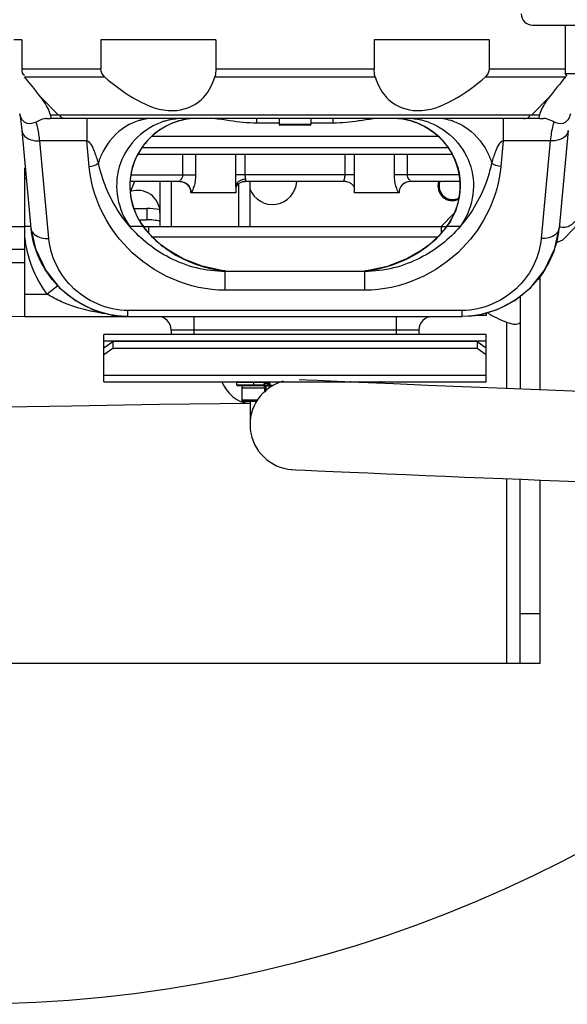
# Model space of a CAD drawing. Header units: millimetres. Extents: x 0 to 11890, y 0 to 8410.
# Tile 44 of 103: x 7133 to 7376, y 1690 to 2128. Entities that reach past the tile are written whole.
import ezdxf

# ---------------------------------------------------------------- set-up
doc = ezdxf.new("R2010")
doc.units = ezdxf.units.MM
doc.header["$LTSCALE"] = 653.95
doc.layers.get('0').update_dxf_attribs({"linetype": 'CONTINUOUS'})
for name, color, linetype in [('304103000002DXF_CONTINUOUS_LINE', 7, 'CONTINUOUS'), ('304103000004DXF_CONTINUOUS_LINE', 7, 'CONTINUOUS'), ('304103000006DXF_CONTINUOUS_LINE', 7, 'CONTINUOUS'), ('304104000045DXF_CONTINUOUS_LINE', 7, 'CONTINUOUS'), ('304105000018DXF_CONTINUOUS_LINE', 7, 'CONTINUOUS'), ('304105000020DXF_CONTINUOUS_LINE', 7, 'CONTINUOUS'), ('304105000028DXF_CONTINUOUS_LINE', 7, 'CONTINUOUS'), ('304105000047DXF_CONTINUOUS_LINE', 7, 'CONTINUOUS'), ('304109000002DXF_CONTINUOUS_LINE', 7, 'CONTINUOUS'), ('501023000027DXF_CONTINUOUS_LINE', 7, 'CONTINUOUS'), ('604006000006DXF_CONTINUOUS_LINE', 7, 'CONTINUOUS'), ('626001000001DXF_CONTINUOUS_LINE', 7, 'CONTINUOUS'), ('R50-1TANHUANDXF_CONTINUOUS_LINE', 7, 'CONTINUOUS')]:
    doc.layers.add(name, color=color, linetype=linetype)

msp = doc.modelspace()

# ---------------------------------------------------------------- linework, layer by layer
at = {"color": 2, "linetype": 'Continuous'}
msp.add_circle((7110.316, 2268.777), 578.65, dxfattribs=at)
at = {"layer": '304103000002DXF_CONTINUOUS_LINE', "color": 7, "linetype": 'Continuous'}
for p, q in [((7133.844, 2118.777), (7130.318, 2118.777)), ((7133.844, 2118.777), (7133.844, 2105.848)), ((7220.117, 2118.777), (7169.044, 2118.777)), ((7169.044, 2118.777), (7169.044, 2105.848)), ((7220.117, 2118.777), (7220.117, 2105.848)), ((7341.589, 2118.777), (7290.516, 2118.777)), ((7290.516, 2118.777), (7290.516, 2105.848)), ((7341.589, 2118.777), (7341.589, 2105.848)), ((7144.843, 2083.777), (7146.455, 2083.777)), ((7153.714, 2083.777), (7146.816, 2083.777)), ((7356.919, 2083.777), (7153.714, 2083.777)), ((7363.816, 2083.777), (7356.919, 2083.777)), ((7364.177, 2083.777), (7365.789, 2083.777)), ((7133.928, 2078.465), (7137.968, 2035.036)), ((7376.705, 2078.465), (7372.665, 2035.036)), ((7325.055, 2067.777), (7185.575, 2067.777)), ((7135.316, 1995.777), (7135.316, 2061.66)), ((7204.177, 2055.777), (7182.052, 2055.777)), ((7229.08, 2053.619), (7229.08, 2053.617)), ((7229.082, 2053.617), (7229.082, 2050.777)), ((7230.1, 2054.681), (7231.051, 2055.345)), ((7231.051, 2055.345), (7232.181, 2055.72)), ((7232.181, 2055.72), (7232.832, 2055.777)), ((7277.8, 2055.777), (7232.833, 2055.777)), ((7277.8, 2055.777), (7278.187, 2055.757)), ((7281.551, 2053.617), (7281.551, 2050.777)), ((7328.583, 2055.777), (7306.456, 2055.777)), ((7229.081, 2050.777), (7209.082, 2050.777)), ((7301.552, 2050.777), (7281.553, 2050.777)), ((7189.192, 2034.147), (7188.072, 2035.558)), ((7190.316, 2035.777), (7320.316, 2035.777)), ((7322.561, 2035.558), (7321.441, 2034.147)), ((7125.316, 2025.777), (7135.316, 2025.777)), ((7205.631, 2021.404), (7198.802, 2025.384)), ((7224.253, 2015.777), (7224.247, 2015.777)), ((7286.386, 2015.777), (7224.247, 2015.777)), ((7135.316, 1995.777), (7329.552, 1995.777)), ((7181.081, 1995.777), (7178.269, 1995.875)), ((7332.376, 1995.876), (7329.552, 1995.777)), ((7200.316, 1989.777), (7200.316, 1987.777)), ((7305.462, 1987.777), (7205.171, 1987.777)), ((7310.316, 1989.777), (7310.316, 1987.777))]:
    msp.add_line(p, q, dxfattribs=at)
at = {"layer": '304103000002DXF_CONTINUOUS_LINE', "color": 9, "linetype": 'Continuous'}
for p, q in [((7133.844, 2105.848), (7169.044, 2105.848)), ((7220.117, 2105.848), (7290.516, 2105.848)), ((7341.589, 2105.848), (7375.316, 2105.848)), ((7135.07, 2102.313), (7170.671, 2102.313)), ((7219.715, 2102.313), (7290.918, 2102.313)), ((7339.961, 2102.313), (7375.563, 2102.313)), ((7142.382, 2093.185), (7150.224, 2085.242)), ((7368.251, 2093.185), (7360.409, 2085.242)), ((7150.224, 2085.242), (7146.647, 2085.242)), ((7360.409, 2085.242), (7150.224, 2085.242)), ((7162.775, 2083.777), (7162.775, 2073.851)), ((7238.316, 2081.741), (7238.316, 2083.83)), ((7272.316, 2081.741), (7272.316, 2083.83)), ((7347.858, 2083.777), (7347.858, 2073.851)), ((7363.986, 2085.242), (7360.409, 2085.242)), ((7248.316, 2081.741), (7238.316, 2081.741)), ((7272.316, 2081.741), (7262.316, 2081.741)), ((7319.019, 2075.777), (7191.623, 2075.777)), ((7162.775, 2073.851), (7141.893, 2073.851)), ((7145.934, 2030.424), (7141.893, 2073.851)), ((7163.837, 2062.431), (7162.775, 2073.851)), ((7323.248, 2070.777), (7187.388, 2070.777)), ((7347.858, 2073.851), (7346.795, 2062.431)), ((7368.739, 2073.851), (7347.858, 2073.851)), ((7368.739, 2073.851), (7364.699, 2030.424)), ((7205.381, 2067.777), (7205.381, 2058.777)), ((7211.137, 2067.777), (7211.137, 2058.777)), ((7228.999, 2058.777), (7228.999, 2067.777)), ((7233.166, 2058.777), (7233.166, 2067.777)), ((7277.467, 2067.777), (7277.467, 2058.777)), ((7281.634, 2067.777), (7281.634, 2058.777)), ((7299.496, 2058.777), (7299.496, 2067.777)), ((7305.252, 2058.777), (7305.252, 2067.777)), ((7135.933, 2056.908), (7135.316, 2056.908)), ((7182.569, 2058.777), (7211.137, 2058.777)), ((7281.634, 2058.777), (7228.999, 2058.777)), ((7328.063, 2058.777), (7299.496, 2058.777)), ((7125.316, 2035.777), (7135.316, 2035.776)), ((7137.899, 2035.781), (7135.316, 2035.782)), ((7187.839, 2035.78), (7181.946, 2035.776)), ((7190.316, 2032.882), (7190.316, 2035.777)), ((7320.316, 2035.777), (7320.316, 2032.805)), ((7322.794, 2035.781), (7322.561, 2035.558)), ((7328.687, 2035.776), (7322.794, 2035.78)), ((7189.192, 2034.147), (7189.165, 2034.105)), ((7191.968, 2031.138), (7318.68, 2031.138)), ((7321.441, 2034.147), (7321.468, 2034.105)), ((7198.802, 2025.384), (7199.031, 2025.191)), ((7311.831, 2025.385), (7311.602, 2025.191)), ((7224.247, 2007.431), (7224.247, 2015.777)), ((7286.386, 2007.431), (7286.386, 2015.777)), ((7149.968, 2009.41), (7145.15, 2005.777)), ((7135.316, 2005.777), (7145.151, 2005.776)), ((7286.386, 2007.431), (7224.247, 2007.431)), ((7329.552, 1998.424), (7181.081, 1998.424)), ((7181.081, 1995.777), (7181.081, 1998.424)), ((7210.316, 1995.777), (7210.316, 1987.777)), ((7300.316, 1995.777), (7300.316, 1987.777)), ((7329.552, 1995.777), (7329.552, 1998.424)), ((7310.316, 1989.777), (7200.316, 1989.777))]:
    msp.add_line(p, q, dxfattribs=at)
at = {"layer": '304103000002DXF_CONTINUOUS_LINE', "color": 7, "linetype": 'Continuous'}
for points in [[(7132.966, 2085.8), (7133.178, 2084.611), (7133.639, 2081.239), (7133.928, 2078.465)], [(7229.082, 2053.035), (7229.137, 2053.241), (7229.455, 2053.9), (7230.1, 2054.681)], [(7278.187, 2055.757), (7279.256, 2055.492), (7280.227, 2054.94)], [(7280.227, 2054.94), (7280.959, 2054.213), (7281.398, 2053.489), (7281.561, 2053.026)], [(7371.288, 2028.461), (7374.269, 2029.925), (7379.791, 2035.518), (7383.475, 2041.664)], [(7137.968, 2035.037), (7139.926, 2025.782), (7144.51, 2016.203), (7150.666, 2008.574), (7157.771, 2002.831), (7165.594, 1998.776), (7174.107, 1996.377), (7178.271, 1995.876)], [(7332.374, 1995.877), (7336.702, 1996.407), (7345.202, 1998.841), (7353.008, 2002.926), (7360.092, 2008.699), (7366.222, 2016.359), (7370.764, 2025.956), (7372.665, 2035.036)], [(7198.802, 2025.384), (7195.733, 2027.674), (7191.413, 2031.649), (7189.192, 2034.147)], [(7321.441, 2034.147), (7319.079, 2031.503), (7314.745, 2027.549), (7311.831, 2025.385)], [(7311.831, 2025.384), (7304.876, 2021.342), (7296.389, 2018.044), (7287.756, 2016.212), (7286.357, 2016.12)], [(7224.277, 2016.128), (7222.733, 2016.23), (7214.109, 2018.085), (7205.631, 2021.404)]]:
    msp.add_lwpolyline(points, dxfattribs=at)
for centre, radius, start, end in [((6896.9, 1904.008), 309.919, 37.6191, 39.78136), ((7617.43, 1901.046), 314.655, 140.23492, 142.36463), ((7211.906, 2053.777), 30, 101.55748, 217.39453), ((7298.727, 2053.777), 30, 322.60602, 89.76002), ((7204.082, 2050.777), 5, 0, 90), ((7306.551, 2050.777), 5, 90, 180), ((7190.316, 2065.777), 30, 264.98885, 270), ((7320.316, 2065.777), 30, 270, 275.01113), ((7194.316, 1989.777), 6, 0, 89.99717), ((7316.316, 1989.777), 6, 90.00283, 180)]:
    msp.add_arc(centre, radius, start, end, dxfattribs=at)
at = {"layer": '304103000002DXF_CONTINUOUS_LINE', "color": 9, "linetype": 'Continuous'}
for centre, radius, start, end in [((7192.486, 2060.608), 23.177, 105.99002, 106.31882), ((7192.479, 2060.634), 23.149, 104.73593, 105.99005), ((7192.472, 2060.659), 23.123, 103.08584, 104.73604), ((7192.452, 2060.752), 23.028, 97.58103, 103.08807), ((7205.777, 2054.198), 29.573, 104.28339, 105.92538), ((7205.812, 2054.061), 29.714, 102.54342, 104.28346), ((7205.846, 2053.905), 29.873, 97.2894, 102.54116), ((7205.845, 2053.912), 29.866, 96.8892, 97.2895), ((7205.838, 2053.974), 29.804, 94.11922, 96.89015), ((7211.705, 2054.076), 29.698, 102.20048, 105.01868), ((7211.728, 2053.975), 29.802, 101.79823, 102.20201), ((7211.732, 2053.954), 29.823, 101.30518, 101.79822), ((7211.73, 2053.973), 29.804, 90.02981, 101.30837), ((7298.896, 2053.928), 29.849, 78.69488, 87.85285), ((7298.901, 2053.954), 29.823, 78.20181, 78.69484), ((7298.905, 2053.975), 29.802, 77.79803, 78.2018), ((7298.931, 2054.088), 29.685, 74.59528, 77.79992), ((7304.795, 2053.973), 29.804, 83.1099, 85.88081), ((7304.788, 2053.912), 29.866, 82.71056, 83.11085), ((7304.787, 2053.905), 29.873, 77.45894, 82.71065), ((7304.821, 2054.061), 29.714, 75.71666, 77.45668), ((7304.855, 2054.197), 29.573, 74.07471, 75.71672), ((7318.17, 2060.694), 23.087, 74.00828, 82.41147), ((7318.146, 2060.607), 23.177, 73.68159, 74.01033), ((7318.128, 2060.546), 23.241, 72.91107, 73.68139), ((7205.812, 2054.097), 29.679, 108.28854, 110.53275), ((7205.786, 2054.175), 29.596, 107.10922, 108.28811), ((7205.766, 2054.241), 29.528, 105.92637, 107.10924), ((7211.68, 2054.182), 29.589, 107.38197, 107.75046), ((7211.664, 2054.233), 29.536, 105.92454, 107.3823), ((7211.659, 2054.25), 29.518, 105.40723, 105.92409), ((7211.671, 2054.207), 29.563, 105.02042, 105.40726), ((7298.974, 2054.25), 29.518, 74.07637, 74.59282), ((7298.969, 2054.232), 29.536, 72.61772, 74.07592), ((7298.953, 2054.182), 29.59, 72.24956, 72.61805), ((7304.837, 2054.142), 29.631, 69.46587, 74.07), ((7318.089, 2060.418), 23.374, 71.42337, 72.91038), ((7185.328, 2057.068), 50.221, 173.99863, 174.76918), ((7234.058, 2049.518), 7.346, 94.441, 101.58269), ((7233.433, 2051.38), 5.377, 113.98927, 117.43314), ((7211.717, 2053.588), 29.787, 213.90589, 216.71521), ((7226.728, 2065.209), 48.769, 217.11633, 218.36962), ((7227.067, 2065.477), 49.201, 218.36948, 219.61456), ((7283.683, 2065.382), 49.05, 320.38365, 322.50792), ((7284.045, 2065.101), 48.592, 322.51052, 322.88499), ((7298.915, 2053.588), 29.788, 323.28501, 326.09901), ((7223.726, 2062.723), 44.872, 219.62537, 221.37403), ((7224.595, 2063.492), 46.032, 221.37866, 225.17952), ((7224.902, 2063.802), 46.468, 225.17912, 229.77544), ((7225.906, 2064.998), 48.029, 229.78291, 235.14223), ((7226.032, 2065.166), 48.24, 235.13312, 235.62153), ((7225.985, 2065.097), 48.156, 235.62155, 235.96298), ((7284.418, 2065.43), 48.561, 304.04121, 304.38468), ((7230.118, 2071.624), 55.89, 252.62363, 254.59236), ((7229.986, 2071.107), 55.356, 254.58199, 261.32769), ((7229.75, 2069.656), 53.886, 261.34314, 263.17025), ((7229.686, 2069.142), 53.368, 263.17188, 264.0526)]:
    msp.add_arc(centre, radius, start, end, dxfattribs=at)
at = {"layer": '304103000002DXF_CONTINUOUS_LINE', "color": 7, "linetype": 'Continuous'}
for points in [[(7133.844, 2105.848), (7133.844, 2104.801), (7134.056, 2103.101), (7135.094, 2102.967)], [(7170.671, 2102.313), (7169.698, 2103.17), (7169.044, 2104.551), (7169.044, 2105.848)], [(7220.117, 2105.848), (7220.117, 2104.662), (7220.059, 2103.448), (7219.715, 2102.313)], [(7290.918, 2102.313), (7290.574, 2103.448), (7290.516, 2104.662), (7290.516, 2105.848)], [(7341.589, 2105.848), (7341.589, 2104.551), (7340.935, 2103.17), (7339.961, 2102.313)]]:
    msp.add_open_spline(points, degree=3, dxfattribs=at)
for points, knots in [([(7170.671, 2102.313), (7175.088, 2098.421), (7184.246, 2091.597), (7199.777, 2085.37), (7214.351, 2090.502), (7218.557, 2098.489), (7219.715, 2102.313)], [0, 0, 0, 0, 0.2956264, 0.5756734, 0.7993708, 1, 1, 1, 1]), ([(7290.918, 2102.313), (7292.076, 2098.489), (7296.282, 2090.5), (7310.859, 2085.371), (7326.388, 2091.599), (7335.546, 2098.421), (7339.961, 2102.313)], [0, 0, 0, 0, 0.2006526, 0.4243933, 0.7044075, 1, 1, 1, 1]), ([(7375.563, 2102.313), (7375.652, 2102.42), (7375.833, 2102.641), (7376.004, 2102.871), (7376.086, 2102.992)], [0, 0, 0, 0, 0.4861956, 1, 1, 1, 1]), ([(7146.647, 2085.242), (7146.518, 2085.857), (7145.588, 2088.748), (7143.842, 2091.291), (7142.382, 2093.185)], [0, 0, 0, 0, 0.2082955, 1, 1, 1, 1]), ([(7368.251, 2093.185), (7367.71, 2092.484), (7365.95, 2090.051), (7364.423, 2087.327), (7363.986, 2085.242)], [0, 0, 0, 0, 0.2936837, 1, 1, 1, 1]), ([(7140.229, 2082.205), (7139.029, 2081.59), (7135.492, 2080.584), (7133.306, 2084.045), (7132.966, 2085.8)], [0, 0, 0, 0, 0.4301782, 1, 1, 1, 1]), ([(7144.843, 2083.777), (7144.533, 2083.777), (7142.904, 2083.541), (7141.407, 2082.809), (7140.229, 2082.205)], [0, 0, 0, 0, 0.189844, 1, 1, 1, 1]), ([(7146.816, 2084.196), (7146.817, 2084.084), (7146.793, 2083.835), (7146.551, 2083.777), (7146.455, 2083.777)], [0, 0, 0, 0, 0.5389862, 1, 1, 1, 1]), ([(7146.647, 2085.242), (7146.691, 2085.032), (7146.763, 2084.687), (7146.816, 2084.335), (7146.816, 2084.196)], [0, 0, 0, 0, 0.6065398, 1, 1, 1, 1]), ([(7363.816, 2084.196), (7363.817, 2084.227), (7363.819, 2084.292), (7363.825, 2084.356), (7363.829, 2084.39)], [0, 0, 0, 0, 0.4694852, 1, 1, 1, 1]), ([(7364.177, 2083.777), (7364.081, 2083.777), (7363.84, 2083.835), (7363.816, 2084.084), (7363.816, 2084.196)], [0, 0, 0, 0, 0.4609994, 1, 1, 1, 1]), ([(7363.829, 2084.39), (7363.843, 2084.511), (7363.893, 2084.796), (7363.952, 2085.079), (7363.986, 2085.242)], [0, 0, 0, 0, 0.422757, 1, 1, 1, 1]), ([(7370.403, 2082.206), (7369.952, 2082.437), (7368.493, 2083.132), (7366.913, 2083.777), (7365.789, 2083.777)], [0, 0, 0, 0, 0.3105499, 1, 1, 1, 1]), ([(7377.666, 2085.799), (7377.327, 2084.045), (7375.14, 2080.583), (7371.604, 2081.591), (7370.403, 2082.206)], [0, 0, 0, 0, 0.5697878, 1, 1, 1, 1]), ([(7178.269, 1995.876), (7167.756, 1996.609), (7147.886, 2006.175), (7138.897, 2025.741), (7138.036, 2035.062)], [0, 0, 0, 0, 0.5296081, 1, 1, 1, 1]), ([(7372.597, 2035.062), (7371.736, 2025.743), (7362.75, 2006.18), (7342.886, 1996.612), (7332.375, 1995.877)], [0, 0, 0, 0, 0.4703948, 1, 1, 1, 1])]:
    msp.add_open_spline(points, degree=3, knots=knots, dxfattribs=at)
at = {"layer": '304103000002DXF_CONTINUOUS_LINE', "color": 9, "linetype": 'Continuous'}
for points, knots in [([(7153.714, 2083.777), (7152.843, 2083.777), (7151.384, 2083.878), (7150.844, 2085.045), (7150.779, 2085.36)], [0, 0, 0, 0, 0.7298254, 1, 1, 1, 1]), ([(7356.919, 2083.777), (7357.789, 2083.777), (7359.249, 2083.878), (7359.789, 2085.045), (7359.854, 2085.36)], [0, 0, 0, 0, 0.7298254, 1, 1, 1, 1]), ([(7133.929, 2078.463), (7133.993, 2077.783), (7135.331, 2074.617), (7139.326, 2073.719), (7141.893, 2073.851)], [0, 0, 0, 0, 0.2098523, 1, 1, 1, 1]), ([(7141.893, 2073.851), (7141.788, 2074.749), (7141.401, 2077.558), (7140.931, 2080.399), (7140.229, 2082.205)], [0, 0, 0, 0, 0.3180972, 1, 1, 1, 1]), ([(7180.175, 2080.271), (7175.853, 2077.627), (7171.036, 2072.119), (7168.458, 2065.766), (7167.918, 2064.063)], [0, 0, 0, 0, 0.7392655, 1, 1, 1, 1]), ([(7195.402, 2081.89), (7187.034, 2078.756), (7172.544, 2063.547), (7176.589, 2042.955), (7181.946, 2035.776)], [0, 0, 0, 0, 0.4994182, 1, 1, 1, 1]), ([(7202.659, 2082.363), (7194.153, 2079.64), (7178.952, 2065.153), (7181.999, 2044.404), (7186.995, 2036.971)], [0, 0, 0, 0, 0.4993114, 1, 1, 1, 1]), ([(7307.974, 2082.363), (7316.479, 2079.64), (7331.68, 2065.154), (7328.634, 2044.406), (7323.639, 2036.974)], [0, 0, 0, 0, 0.4993114, 1, 1, 1, 1]), ([(7315.231, 2081.89), (7323.599, 2078.756), (7338.089, 2063.547), (7334.043, 2042.955), (7328.687, 2035.776)], [0, 0, 0, 0, 0.4994184, 1, 1, 1, 1]), ([(7330.458, 2080.271), (7334.78, 2077.627), (7339.597, 2072.119), (7342.175, 2065.766), (7342.715, 2064.063)], [0, 0, 0, 0, 0.7392657, 1, 1, 1, 1]), ([(7370.403, 2082.206), (7370.218, 2081.731), (7369.398, 2079.002), (7369.013, 2076.169), (7368.739, 2073.851)], [0, 0, 0, 0, 0.17912, 1, 1, 1, 1]), ([(7376.704, 2078.463), (7376.64, 2077.783), (7375.302, 2074.617), (7371.306, 2073.719), (7368.739, 2073.851)], [0, 0, 0, 0, 0.2098523, 1, 1, 1, 1]), ([(7167.918, 2064.063), (7167.447, 2065.781), (7166.261, 2069.056), (7164.639, 2073.288), (7162.775, 2073.851)], [0, 0, 0, 0, 0.477836, 1, 1, 1, 1]), ([(7347.858, 2073.851), (7345.995, 2073.293), (7344.372, 2069.058), (7343.187, 2065.784), (7342.715, 2064.063)], [0, 0, 0, 0, 0.5213583, 1, 1, 1, 1]), ([(7224.247, 2007.431), (7208.47, 2007.435), (7178.497, 2020.662), (7165.07, 2049.172), (7163.837, 2062.431)], [0, 0, 0, 0, 0.5423004, 1, 1, 1, 1]), ([(7181.947, 2035.775), (7180.118, 2037.868), (7173.649, 2046.29), (7169.614, 2056.435), (7167.918, 2064.063)], [0, 0, 0, 0, 0.2624156, 1, 1, 1, 1]), ([(7346.795, 2062.431), (7345.562, 2049.172), (7332.136, 2020.662), (7302.163, 2007.435), (7286.386, 2007.431)], [0, 0, 0, 0, 0.4577067, 1, 1, 1, 1]), ([(7342.715, 2064.063), (7342.162, 2061.575), (7339.431, 2051.343), (7333.975, 2041.827), (7328.686, 2035.775)], [0, 0, 0, 0, 0.2407592, 1, 1, 1, 1]), ([(7205.381, 2058.777), (7205.381, 2058.04), (7205.329, 2057.37), (7203.835, 2055.777), (7204.177, 2055.777)], [0, 0, 0, 0, 0.6828399, 1, 1, 1, 1]), ([(7211.137, 2058.777), (7211.137, 2057.067), (7210.876, 2054.405), (7209.824, 2052.223), (7209.497, 2050.777), (7209.145, 2050.777)], [0, 0, 0, 0, 0.6151314, 0.8734047, 1, 1, 1, 1]), ([(7232.583, 2056.714), (7232.35, 2056.666), (7231.896, 2056.55), (7231.456, 2056.386), (7231.246, 2056.292)], [0, 0, 0, 0, 0.5092527, 1, 1, 1, 1]), ([(7232.833, 2055.777), (7233.059, 2055.777), (7233.794, 2055.779), (7233.446, 2056.529), (7233.28, 2056.769)], [0, 0, 0, 0, 0.4363813, 1, 1, 1, 1]), ([(7277.144, 2056.842), (7277.085, 2056.583), (7276.743, 2055.86), (7277.577, 2055.929), (7277.812, 2056.033)], [0, 0, 0, 0, 0.5074197, 1, 1, 1, 1]), ([(7301.488, 2050.777), (7301.127, 2050.776), (7300.808, 2052.242), (7299.751, 2054.421), (7299.496, 2057.074), (7299.496, 2058.777)], [0, 0, 0, 0, 0.1298067, 0.3874062, 1, 1, 1, 1]), ([(7306.456, 2055.777), (7306.767, 2055.777), (7305.393, 2057.401), (7305.252, 2058.011), (7305.252, 2058.777)], [0, 0, 0, 0, 0.2888125, 1, 1, 1, 1]), ([(7204.177, 2055.777), (7205.446, 2055.777), (7208.093, 2054.703), (7209.145, 2052.052), (7209.145, 2050.777)], [0, 0, 0, 0, 0.4988755, 1, 1, 1, 1]), ([(7281.574, 2055.102), (7281.568, 2054.849), (7281.557, 2054.354), (7281.551, 2053.859), (7281.551, 2053.617)], [0, 0, 0, 0, 0.5103808, 1, 1, 1, 1]), ([(7306.456, 2055.777), (7305.187, 2055.777), (7302.54, 2054.703), (7301.488, 2052.052), (7301.488, 2050.777)], [0, 0, 0, 0, 0.4988741, 1, 1, 1, 1]), ([(7381.02, 2039.451), (7380.575, 2038.864), (7379.064, 2037.073), (7376.953, 2035.53), (7375.331, 2035.319)], [0, 0, 0, 0, 0.3104341, 1, 1, 1, 1]), ([(7137.969, 2035.036), (7137.992, 2034.794), (7138.089, 2034.306), (7138.28, 2033.848), (7138.397, 2033.628)], [0, 0, 0, 0, 0.4942646, 1, 1, 1, 1]), ([(7224.247, 2015.777), (7215.774, 2015.779), (7199.627, 2019.888), (7186.817, 2030.094), (7181.946, 2035.776)], [0, 0, 0, 0, 0.530991, 1, 1, 1, 1]), ([(7188.052, 2035.576), (7188.035, 2035.598), (7187.96, 2035.663), (7187.891, 2035.732), (7187.839, 2035.781)], [0, 0, 0, 0, 0.2856525, 1, 1, 1, 1]), ([(7328.687, 2035.776), (7323.816, 2030.094), (7311.006, 2019.888), (7294.859, 2015.779), (7286.385, 2015.777)], [0, 0, 0, 0, 0.4690041, 1, 1, 1, 1]), ([(7372.664, 2035.036), (7372.641, 2034.794), (7372.544, 2034.306), (7372.353, 2033.848), (7372.235, 2033.628)], [0, 0, 0, 0, 0.4942647, 1, 1, 1, 1]), ([(7138.397, 2033.628), (7138.681, 2033.095), (7140.58, 2030.919), (7143.726, 2030.311), (7145.934, 2030.424)], [0, 0, 0, 0, 0.2144557, 1, 1, 1, 1]), ([(7181.081, 1998.424), (7171.9, 1998.427), (7154.461, 2006.123), (7146.651, 2022.711), (7145.934, 2030.424)], [0, 0, 0, 0, 0.5423882, 1, 1, 1, 1]), ([(7364.699, 2030.424), (7363.981, 2022.711), (7356.172, 2006.123), (7338.733, 1998.427), (7329.552, 1998.424)], [0, 0, 0, 0, 0.4576112, 1, 1, 1, 1]), ([(7372.235, 2033.628), (7371.952, 2033.095), (7370.053, 2030.919), (7366.907, 2030.311), (7364.699, 2030.424)], [0, 0, 0, 0, 0.2144557, 1, 1, 1, 1]), ([(7286.367, 2016.05), (7288.703, 2016.288), (7297.586, 2017.789), (7306.092, 2021.468), (7311.602, 2025.191)], [0, 0, 0, 0, 0.2609454, 1, 1, 1, 1]), ([(7172.353, 1996.791), (7165.266, 1997.766), (7155.754, 1999.987), (7147.189, 2004.425), (7145.152, 2005.776)], [0, 0, 0, 0, 0.7453727, 1, 1, 1, 1])]:
    msp.add_open_spline(points, degree=3, knots=knots, dxfattribs=at)
for points in [[(7185.974, 2082.85), (7183.944, 2082.256), (7181.98, 2081.375), (7180.175, 2080.271)], [(7226.288, 2082.77), (7223.914, 2083.118), (7221.544, 2083.532), (7219.151, 2083.711)], [(7238.316, 2081.741), (7234.292, 2081.741), (7230.269, 2082.185), (7226.288, 2082.77)], [(7290.046, 2083.574), (7287.905, 2083.331), (7285.778, 2082.974), (7283.645, 2082.668)], [(7283.645, 2082.668), (7279.895, 2082.129), (7276.105, 2081.742), (7272.316, 2081.741)], [(7325.535, 2082.575), (7327.253, 2081.998), (7328.913, 2081.216), (7330.458, 2080.271)], [(7163.837, 2062.431), (7165.3, 2062.507), (7166.885, 2063.024), (7167.918, 2064.063)], [(7346.795, 2062.431), (7345.332, 2062.507), (7343.748, 2063.024), (7342.715, 2064.063)], [(7229.038, 2055.963), (7229.015, 2056.901), (7228.998, 2057.839), (7228.999, 2058.777)], [(7233.489, 2056.842), (7233.345, 2057.48), (7233.165, 2058.123), (7233.166, 2058.777)], [(7277.467, 2058.777), (7277.468, 2058.123), (7277.288, 2057.48), (7277.144, 2056.842)], [(7281.634, 2058.777), (7281.635, 2057.552), (7281.603, 2056.327), (7281.574, 2055.102)], [(7229.082, 2053.617), (7229.082, 2054.399), (7229.057, 2055.181), (7229.038, 2055.963)], [(7229.655, 2055.128), (7229.317, 2054.709), (7229.081, 2054.157), (7229.08, 2053.619)], [(7230.955, 2056.152), (7230.466, 2055.898), (7230.001, 2055.558), (7229.655, 2055.128)], [(7375.331, 2035.319), (7374.458, 2035.205), (7373.507, 2035.397), (7372.738, 2035.827)], [(7145.151, 2005.776), (7139.697, 2013.011), (7136.163, 2022.094), (7135.316, 2031.115)], [(7311.843, 2025.355), (7315.421, 2027.803), (7318.703, 2030.765), (7321.468, 2034.105)], [(7199.031, 2025.191), (7203.441, 2022.212), (7208.347, 2019.874), (7213.426, 2018.285)]]:
    msp.add_open_spline(points, degree=3, dxfattribs=at)
at = {"layer": '304103000004DXF_CONTINUOUS_LINE', "color": 9, "linetype": 'Continuous'}
for p, q in [((7183.876, 2043.777), (7189.415, 2043.777)), ((7189.415, 2043.777), (7189.415, 2038.777)), ((7320.281, 2035.813), (7325.959, 2041.491))]:
    msp.add_line(p, q, dxfattribs=at)
at = {"layer": '304103000004DXF_CONTINUOUS_LINE', "color": 7, "linetype": 'Continuous'}
msp.add_line((7186.065, 2038.777), (7189.415, 2038.777), dxfattribs=at)
for centre, radius, start, end in [((7245.316, 2056.277), 10.75, 200.61268, 357.31726), ((7325.316, 2053.777), 6.5, 162.07256, 295.76256), ((7325.316, 2053.777), 6, 160.43885, 298.58408), ((7189.415, 2013.777), 25, 76.30489, 90)]:
    msp.add_arc(centre, radius, start, end, dxfattribs=at)
at = {"layer": '304103000004DXF_CONTINUOUS_LINE', "color": 9, "linetype": 'Continuous'}
msp.add_arc((7189.415, 2013.777), 30, 79.03889, 90, dxfattribs=at)
at = {"layer": '304103000006DXF_CONTINUOUS_LINE', "color": 7, "linetype": 'Continuous'}
for p, q in [((7195.316, 2055.777), (7195.316, 2035.777)), ((7235.316, 2035.777), (7235.316, 2055.777))]:
    msp.add_line(p, q, dxfattribs=at)
at = {"layer": '304103000006DXF_CONTINUOUS_LINE', "color": 9, "linetype": 'Continuous'}
for p, q in [((7200.316, 2055.777), (7200.316, 2035.777)), ((7230.316, 2035.777), (7230.316, 2054.832)), ((7182.178, 2051.345), (7182.212, 2051.429))]:
    msp.add_line(p, q, dxfattribs=at)
msp.add_arc((7402.199, 1962.793), 237.172, 156.92161, 158.05462, dxfattribs=at)
at = {"layer": '304103000006DXF_CONTINUOUS_LINE', "color": 7, "linetype": 'Continuous'}
msp.add_arc((7185.316, 2041.85), 10, 359.99834, 108.28936, dxfattribs=at)
at = {"layer": '304104000045DXF_CONTINUOUS_LINE', "color": 7, "linetype": 'Continuous'}
for p, q in [((7375.316, 2125.277), (7375.316, 2103.777)), ((7375.316, 2103.777), (7405.316, 2103.777)), ((7376.316, 2102.777), (7375.316, 2103.777))]:
    msp.add_line(p, q, dxfattribs=at)
at = {"layer": '304105000018DXF_CONTINUOUS_LINE', "color": 7, "linetype": 'Continuous'}
for p, q in [((7340.316, 1996.277), (7335.64, 1996.277)), ((7340.316, 1997.41), (7340.316, 1996.277))]:
    msp.add_line(p, q, dxfattribs=at)
at = {"layer": '304105000020DXF_CONTINUOUS_LINE', "color": 7, "linetype": 'Continuous'}
for p, q in [((7205.171, 1987.777), (7170.316, 1987.777)), ((7170.316, 1966.777), (7170.316, 1987.777)), ((7340.316, 1987.777), (7305.462, 1987.777)), ((7340.316, 1966.777), (7340.316, 1987.777)), ((7170.316, 1981.884), (7174.316, 1984.712)), ((7336.316, 1984.712), (7174.316, 1984.712)), ((7174.316, 1984.712), (7174.316, 1981.53)), ((7336.316, 1984.712), (7340.316, 1981.884)), ((7336.316, 1984.712), (7336.316, 1981.53)), ((7174.316, 1981.53), (7170.316, 1978.702)), ((7336.316, 1981.53), (7174.316, 1981.53)), ((7340.316, 1978.702), (7336.316, 1981.53)), ((7170.316, 1966.777), (7340.316, 1966.777))]:
    msp.add_line(p, q, dxfattribs=at)
at = {"layer": '304105000020DXF_CONTINUOUS_LINE', "color": 9, "linetype": 'Continuous'}
for p, q in [((7340.316, 1984.848), (7170.316, 1984.848)), ((7170.316, 1969.706), (7340.316, 1969.706))]:
    msp.add_line(p, q, dxfattribs=at)
at = {"layer": '304105000028DXF_CONTINUOUS_LINE', "color": 9, "linetype": 'Continuous'}
for p, q in [((7015.918, 2019.777), (7135.316, 2019.777)), ((7349.316, 1993.316), (7349.316, 1963.729)), ((7349.316, 1923.698), (7349.316, 1841.777))]:
    msp.add_line(p, q, dxfattribs=at)
at = {"layer": '304105000028DXF_CONTINUOUS_LINE', "color": 7, "linetype": 'Continuous'}
for p, q in [((7364.316, 1963.143), (7364.316, 2013.978)), ((7355.316, 2004.837), (7355.316, 1963.492)), ((7355.316, 1841.777), (7355.316, 1923.462)), ((7364.316, 1841.777), (7364.316, 1923.113)), ((7355.316, 1863.777), (7364.316, 1863.777)), ((6702.316, 1841.777), (7364.316, 1841.777))]:
    msp.add_line(p, q, dxfattribs=at)
msp.add_arc((7364.316, 2034.777), 44.091, 237.7832, 250.11052, dxfattribs=at)
msp.add_open_spline([(7349.316, 1993.316), (7350.675, 1992.825), (7352.28, 1992.08), (7355.316, 1992.66), (7355.316, 1993.316)], degree=3, knots=[0, 0, 0, 0, 0.6875972, 1, 1, 1, 1], dxfattribs=at)
at = {"layer": '304105000047DXF_CONTINUOUS_LINE', "color": 7, "linetype": 'Continuous'}
msp.add_line((7360.816, 2125.277), (7535.264, 2125.277), dxfattribs=at)
msp.add_arc((7360.816, 2130.277), 5, 180, 270, dxfattribs=at)
at = {"layer": '304109000002DXF_CONTINUOUS_LINE', "color": 9, "linetype": 'Continuous'}
for p, q in [((7242.916, 1966.477), (7229.516, 1966.477)), ((7241.816, 1965.277), (7229.516, 1965.277)), ((7237.016, 1964.977), (7237.016, 1966.777)), ((7241.816, 1965.677), (7241.516, 1965.677)), ((7241.516, 1964.977), (7241.516, 1965.677)), ((7242.016, 1964.977), (7245.303, 1964.977)), ((7242.616, 1966.277), (7242.116, 1966.277)), ((7242.116, 1965.977), (7242.116, 1966.277)), ((7242.316, 1965.277), (7242.316, 1962.541)), ((7242.616, 1965.977), (7242.616, 1966.277)), ((7242.916, 1966.477), (7242.916, 1966.777)), ((7293.516, 1966.477), (7283.62, 1966.477)), ((7286.016, 1966.372), (7286.016, 1966.777))]:
    msp.add_line(p, q, dxfattribs=at)
at = {"layer": '304109000002DXF_CONTINUOUS_LINE', "color": 7, "linetype": 'Continuous'}
for p, q in [((7229.516, 1965.277), (7229.516, 1966.477)), ((7241.516, 1964.977), (7229.817, 1964.977)), ((7241.816, 1965.677), (7241.816, 1965.277)), ((7242.016, 1964.977), (7242.016, 1962.296)), ((7242.616, 1965.977), (7242.116, 1965.977)), ((7242.316, 1965.277), (7245.716, 1965.277)), ((7293.516, 1966.049), (7293.516, 1966.477))]:
    msp.add_line(p, q, dxfattribs=at)
for centre, radius, start, end in [((7229.816, 1966.477), 0.3, 90, 180), ((7229.816, 1965.277), 0.3, 180, 270), ((7241.516, 1965.277), 0.3, 270, 360), ((7242.116, 1965.677), 0.3, 90, 180), ((7242.316, 1964.977), 0.3, 90, 180), ((7242.616, 1964.977), 1, 17.4576, 90), ((7242.916, 1965.277), 1.5, 0, 90), ((7280.116, 1965.277), 1.5, 90, 112.07783), ((7293.216, 1966.477), 0.3, 0, 90)]:
    msp.add_arc(centre, radius, start, end, dxfattribs=at)
at = {"layer": '304109000002DXF_CONTINUOUS_LINE', "color": 9, "linetype": 'Continuous'}
for centre, radius, start, end in [((7242.116, 1965.677), 0.6, 90, 180), ((7242.616, 1964.977), 1.3, 13.34236, 90), ((7242.916, 1965.277), 1.2, 0, 90)]:
    msp.add_arc(centre, radius, start, end, dxfattribs=at)
at = {"layer": '501023000027DXF_CONTINUOUS_LINE', "color": 7, "linetype": 'Continuous'}
for p, q in [((7241.716, 1963.977), (7231.716, 1963.977)), ((7231.716, 1963.977), (7231.716, 1958.577)), ((7241.716, 1963.977), (7241.716, 1962.051)), ((7238.496, 1957.977), (7232.316, 1957.977))]:
    msp.add_line(p, q, dxfattribs=at)
at = {"layer": '501023000027DXF_CONTINUOUS_LINE', "color": 9, "linetype": 'Continuous'}
msp.add_line((7238.854, 1958.577), (7231.716, 1958.577), dxfattribs=at)
at = {"layer": '501023000027DXF_CONTINUOUS_LINE', "color": 7, "linetype": 'Continuous'}
msp.add_arc((7232.316, 1958.577), 0.6, 180, 270, dxfattribs=at)
at = {"layer": '604006000006DXF_CONTINUOUS_LINE', "color": 7, "linetype": 'Continuous'}
for p, q in [((7231.993, 1964.977), (7231.716, 1964.016)), ((7241.439, 1964.977), (7241.716, 1964.016)), ((7231.716, 1964.016), (7241.716, 1964.016)), ((7231.716, 1964.016), (7231.852, 1963.977)), ((7241.716, 1964.016), (7241.581, 1963.977))]:
    msp.add_line(p, q, dxfattribs=at)
at = {"layer": '626001000001DXF_CONTINUOUS_LINE', "color": 7, "linetype": 'Continuous'}
for p, q in [((7248.316, 2083.777), (7248.316, 2081.077)), ((7262.316, 2083.777), (7262.316, 2081.077)), ((7262.016, 2080.777), (7248.616, 2080.777))]:
    msp.add_line(p, q, dxfattribs=at)
at = {"layer": '626001000001DXF_CONTINUOUS_LINE', "color": 9, "linetype": 'Continuous'}
msp.add_line((7262.316, 2081.077), (7248.316, 2081.077), dxfattribs=at)
at = {"layer": '626001000001DXF_CONTINUOUS_LINE', "color": 7, "linetype": 'Continuous'}
for centre, start, end in [((7248.616, 2081.077), 180, 270), ((7262.016, 2081.077), 270, 360)]:
    msp.add_arc(centre, 0.3, start, end, dxfattribs=at)
at = {"layer": 'R50-1TANHUANDXF_CONTINUOUS_LINE', "color": 7, "linetype": 'Continuous'}
for p, q in [((7235.314, 1957.977), (7235.311, 1952.347)), ((7235.311, 1952.347), (7235.317, 1947.652))]:
    msp.add_line(p, q, dxfattribs=at)
for points in [[(7135.316, 1995.805), (7116.325, 1995.485), (7076.547, 1995.006), (7038.534, 1994.827)], [(7314.389, 1965.164), (7299.043, 1965.814), (7291.536, 1966.134), (7284.269, 1966.448), (7277.383, 1966.758), (7271.015, 1967.064), (7265.315, 1967.345), (7260.559, 1967.563), (7257.118, 1967.69)], [(7445.238, 1960.777), (7439.756, 1960.813), (7433.703, 1960.918), (7427.539, 1961.055), (7421.342, 1961.202), (7415.061, 1961.379), (7408.68, 1961.574), (7402.226, 1961.781), (7395.672, 1962), (7388.948, 1962.234), (7382.032, 1962.482), (7374.89, 1962.744), (7367.551, 1963.02), (7360.085, 1963.306), (7352.545, 1963.6), (7344.974, 1963.901), (7337.38, 1964.208), (7329.756, 1964.521), (7322.091, 1964.84), (7314.389, 1965.164)], [(7038.534, 1954.827), (7076.67, 1954.996), (7116.576, 1955.483), (7156.031, 1956.148), (7195.078, 1956.83), (7235.312, 1957.227)], [(7253.665, 1927.795), (7255.657, 1927.661), (7259.832, 1927.446), (7265.508, 1927.205), (7272.216, 1926.937), (7279.665, 1926.626), (7287.688, 1926.274), (7296.076, 1925.906), (7304.674, 1925.534), (7313.359, 1925.166), (7322.031, 1924.804), (7330.633, 1924.451), (7339.168, 1924.104), (7347.651, 1923.764), (7356.084, 1923.431), (7364.435, 1923.108), (7372.657, 1922.797), (7380.686, 1922.502)]]:
    msp.add_lwpolyline(points, dxfattribs=at)
at = {"layer": 'R50-1TANHUANDXF_CONTINUOUS_LINE', "color": 9, "linetype": 'Continuous'}
for centre, radius, start, end in [((7242.993, 1975.838), 22.121, 204.59912, 205.83716), ((7235.484, 1968.733), 11.526, 249.51076, 253.42248), ((7235.317, 1968.037), 10.809, 268.64369, 269.97339)]:
    msp.add_arc(centre, radius, start, end, dxfattribs=at)
at = {"layer": 'R50-1TANHUANDXF_CONTINUOUS_LINE', "color": 7, "linetype": 'Continuous'}
msp.add_arc((7255.316, 1947.727), 20, 105.26776, 266.147, dxfattribs=at)
at = {"layer": 'R50-1TANHUANDXF_CONTINUOUS_LINE', "color": 9, "linetype": 'Continuous'}
msp.add_open_spline([(7223.083, 1966.197), (7223.556, 1965.22), (7225.53, 1961.787), (7228.747, 1958.944), (7231.449, 1957.935)], degree=3, knots=[0, 0, 0, 0, 0.2735138, 1, 1, 1, 1], dxfattribs=at)
msp.add_open_spline([(7232.195, 1957.685), (7233.122, 1957.41), (7234.094, 1957.254), (7235.061, 1957.231)], degree=3, dxfattribs=at)

doc.saveas('drawing.dxf')
